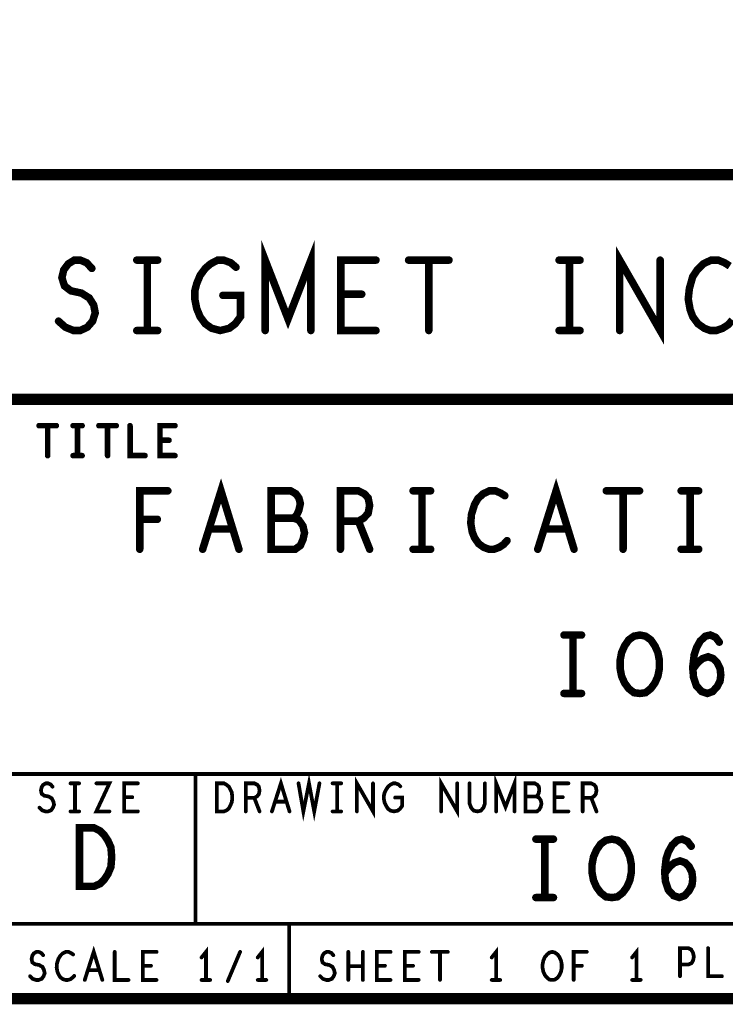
# Model space of a CAD drawing. Extents: x 28 to 61, y 24.9 to 46.
# Tile 35 of 59: x 56.9 to 58.8, y 24.9 to 27.6. Entities that reach past the tile are written whole.
import ezdxf

# ---------------------------------------------------------------- set-up
doc = ezdxf.new("R2010")
doc.units = 0
doc.layers.add('1', color=2, linetype='CONTINUOUS')

msp = doc.modelspace()

# ---------------------------------------------------------------- linework, layer by layer
at = {"layer": '1'}
for points, const_width in [([(27.97, 24.965), (60.97, 24.965), (60.97, 45.965), (27.97, 45.965), (27.97, 24.965)], 0.03), ([(54.77, 24.965), (54.77, 27.165), (60.97, 27.165)], 0.03), ([(57.556, 26.749), (57.556, 26.937), (57.617, 26.78), (57.678, 26.937), (57.678, 26.749)], 0.02), ([(58.503, 26.749), (58.503, 26.937), (58.611, 26.749), (58.611, 26.937)], 0.02), ([(57.004, 26.774), (57.022, 26.758), (57.044, 26.749), (57.062, 26.749), (57.081, 26.758), (57.095, 26.774), (57.102, 26.796), (57.098, 26.817), (57.086, 26.836), (57.065, 26.849), (57.037, 26.855), (57.02, 26.868), (57.013, 26.89), (57.018, 26.911), (57.03, 26.927), (57.046, 26.937), (57.062, 26.937), (57.079, 26.93), (57.093, 26.915)], 0.02), ([(57.213, 26.937), (57.269, 26.937)], 0.02), ([(57.241, 26.937), (57.241, 26.749)], 0.02), ([(57.443, 26.843), (57.49, 26.843), (57.49, 26.786), (57.476, 26.767), (57.46, 26.755), (57.436, 26.749), (57.413, 26.755), (57.396, 26.767), (57.382, 26.786), (57.373, 26.808), (57.368, 26.833), (57.368, 26.855), (57.373, 26.874), (57.382, 26.896), (57.396, 26.915), (57.41, 26.927), (57.429, 26.937), (57.445, 26.937), (57.464, 26.93), (57.478, 26.918)], 0.02), ([(57.852, 26.749), (57.758, 26.749), (57.758, 26.937), (57.852, 26.937)], 0.02), ([(57.939, 26.937), (58.047, 26.937)], 0.02), ([(57.993, 26.937), (57.993, 26.749)], 0.02), ([(58.341, 26.937), (58.397, 26.937)], 0.02), ([(58.369, 26.937), (58.369, 26.749)], 0.02), ([(58.797, 26.921), (58.783, 26.93), (58.766, 26.937), (58.747, 26.937), (58.726, 26.927), (58.71, 26.911), (58.698, 26.893), (58.689, 26.861), (58.686, 26.833), (58.691, 26.805), (58.698, 26.786), (58.712, 26.767), (58.729, 26.755), (58.745, 26.749), (58.761, 26.749), (58.778, 26.755), (58.792, 26.764), (58.804, 26.777)], 0.02), ([(57.814, 26.846), (57.758, 26.846)], 0.02), ([(57.213, 26.749), (57.269, 26.749)], 0.02), ([(58.341, 26.749), (58.397, 26.749)], 0.02), ([(60.97, 26.565), (54.77, 26.565)], 0.03), ([(56.952, 26.495), (56.998, 26.495)], 0.015), ([(56.975, 26.495), (56.975, 26.415)], 0.015), ([(57.043, 26.495), (57.067, 26.495)], 0.015), ([(57.055, 26.495), (57.055, 26.415)], 0.015), ([(57.112, 26.495), (57.158, 26.495)], 0.015), ([(57.135, 26.495), (57.135, 26.415)], 0.015), ([(57.195, 26.495), (57.195, 26.415), (57.235, 26.415)], 0.015), ([(57.315, 26.415), (57.275, 26.415), (57.275, 26.495), (57.315, 26.495)], 0.015), ([(57.299, 26.456), (57.275, 26.456)], 0.015), ([(57.043, 26.415), (57.067, 26.415)], 0.015), ([(57.389, 26.165), (57.438, 26.321), (57.486, 26.165)], 0.02), ([(58.284, 26.165), (58.333, 26.321), (58.381, 26.165)], 0.02), ([(57.221, 26.165), (57.221, 26.321), (57.296, 26.321)], 0.02), ([(57.632, 26.248), (57.64, 26.256), (57.646, 26.269), (57.65, 26.287), (57.646, 26.302), (57.638, 26.313), (57.624, 26.321), (57.572, 26.321), (57.572, 26.165), (57.636, 26.165), (57.65, 26.175), (57.657, 26.191), (57.661, 26.209), (57.657, 26.227), (57.646, 26.243), (57.632, 26.248), (57.572, 26.248)], 0.02), ([(57.757, 26.165), (57.757, 26.321), (57.805, 26.321), (57.821, 26.313), (57.831, 26.302), (57.835, 26.282), (57.831, 26.261), (57.819, 26.248), (57.805, 26.24), (57.757, 26.24)], 0.02), ([(57.951, 26.321), (57.998, 26.321)], 0.02), ([(57.975, 26.321), (57.975, 26.165)], 0.02), ([(58.196, 26.308), (58.185, 26.315), (58.171, 26.321), (58.155, 26.321), (58.138, 26.313), (58.124, 26.3), (58.115, 26.284), (58.107, 26.258), (58.105, 26.235), (58.109, 26.211), (58.115, 26.196), (58.126, 26.18), (58.14, 26.17), (58.154, 26.165), (58.167, 26.165), (58.181, 26.17), (58.193, 26.178), (58.202, 26.188)], 0.02), ([(58.467, 26.321), (58.556, 26.321)], 0.02), ([(58.512, 26.321), (58.512, 26.165)], 0.02), ([(58.667, 26.321), (58.714, 26.321)], 0.02), ([(58.691, 26.321), (58.691, 26.165)], 0.02), ([(57.268, 26.245), (57.221, 26.245)], 0.02), ([(57.805, 26.24), (57.835, 26.165)], 0.02), ([(57.469, 26.219), (57.406, 26.219)], 0.02), ([(58.364, 26.219), (58.301, 26.219)], 0.02), ([(57.951, 26.165), (57.998, 26.165)], 0.02), ([(58.667, 26.165), (58.714, 26.165)], 0.02), ([(58.354, 25.936), (58.401, 25.936)], 0.02), ([(58.378, 25.936), (58.378, 25.78)], 0.02), ([(58.557, 25.78), (58.541, 25.782), (58.527, 25.793), (58.516, 25.808), (58.508, 25.826), (58.504, 25.847), (58.504, 25.868), (58.508, 25.889), (58.516, 25.907), (58.527, 25.923), (58.541, 25.933), (58.557, 25.936), (58.572, 25.933), (58.586, 25.923), (58.597, 25.907), (58.605, 25.889), (58.609, 25.868), (58.609, 25.847), (58.605, 25.826), (58.597, 25.808), (58.586, 25.793), (58.572, 25.782), (58.557, 25.78)], 0.02), ([(58.698, 25.845), (58.712, 25.863), (58.724, 25.873), (58.739, 25.878), (58.753, 25.873), (58.763, 25.863), (58.771, 25.847), (58.773, 25.829), (58.771, 25.813), (58.763, 25.798), (58.751, 25.785), (58.737, 25.78), (58.722, 25.785), (58.708, 25.8), (58.7, 25.824), (58.698, 25.85), (58.702, 25.884), (58.708, 25.902), (58.718, 25.92), (58.732, 25.933), (58.745, 25.936), (58.759, 25.93), (58.769, 25.917)], 0.02), ([(58.354, 25.78), (58.401, 25.78)], 0.02), ([(56.87, 25.565), (60.97, 25.565)], 0.01), ([(57.37, 25.165), (57.37, 25.565)], 0.01), ([(57.574, 25.465), (57.598, 25.54), (57.621, 25.465)], 0.01), ([(57.645, 25.54), (57.658, 25.465), (57.673, 25.54), (57.687, 25.465), (57.701, 25.54)], 0.01), ([(57.801, 25.465), (57.801, 25.54), (57.844, 25.465), (57.844, 25.54)], 0.01), ([(58.026, 25.465), (58.026, 25.54), (58.069, 25.465), (58.069, 25.54)], 0.01), ([(58.173, 25.465), (58.173, 25.54), (58.198, 25.477), (58.222, 25.54), (58.222, 25.465)], 0.01), ([(56.953, 25.475), (56.96, 25.468), (56.969, 25.465), (56.976, 25.465), (56.984, 25.468), (56.989, 25.475), (56.992, 25.483), (56.99, 25.492), (56.986, 25.5), (56.977, 25.505), (56.966, 25.507), (56.959, 25.512), (56.957, 25.521), (56.959, 25.53), (56.963, 25.536), (56.97, 25.54), (56.976, 25.54), (56.983, 25.537), (56.988, 25.531)], 0.01), ([(57.036, 25.54), (57.059, 25.54)], 0.01), ([(57.048, 25.54), (57.048, 25.465)], 0.01), ([(57.105, 25.54), (57.14, 25.54), (57.105, 25.465), (57.14, 25.465)], 0.01), ([(57.216, 25.465), (57.179, 25.465), (57.179, 25.54), (57.216, 25.54)], 0.01), ([(57.427, 25.465), (57.427, 25.54), (57.446, 25.54), (57.453, 25.536), (57.459, 25.531), (57.463, 25.523), (57.467, 25.515), (57.468, 25.502), (57.467, 25.49), (57.463, 25.481), (57.459, 25.473), (57.453, 25.468), (57.446, 25.465), (57.427, 25.465)], 0.01), ([(57.504, 25.465), (57.504, 25.54), (57.527, 25.54), (57.535, 25.536), (57.539, 25.531), (57.541, 25.521), (57.539, 25.511), (57.534, 25.505), (57.527, 25.501), (57.504, 25.501)], 0.01), ([(57.736, 25.54), (57.759, 25.54)], 0.01), ([(57.748, 25.54), (57.748, 25.465)], 0.01), ([(57.903, 25.502), (57.922, 25.502), (57.922, 25.48), (57.916, 25.472), (57.91, 25.467), (57.9, 25.465), (57.891, 25.467), (57.884, 25.472), (57.879, 25.48), (57.875, 25.488), (57.873, 25.498), (57.873, 25.507), (57.875, 25.515), (57.879, 25.523), (57.884, 25.531), (57.89, 25.536), (57.898, 25.54), (57.904, 25.54), (57.912, 25.537), (57.917, 25.532)], 0.01), ([(58.102, 25.54), (58.102, 25.486), (58.106, 25.475), (58.113, 25.467), (58.123, 25.465), (58.132, 25.467), (58.139, 25.475), (58.143, 25.486), (58.143, 25.54)], 0.01), ([(58.28, 25.505), (58.284, 25.508), (58.287, 25.515), (58.288, 25.523), (58.287, 25.531), (58.283, 25.536), (58.276, 25.54), (58.251, 25.54), (58.251, 25.465), (58.282, 25.465), (58.288, 25.47), (58.292, 25.477), (58.294, 25.486), (58.292, 25.495), (58.287, 25.502), (58.28, 25.505), (58.251, 25.505)], 0.01), ([(58.366, 25.465), (58.329, 25.465), (58.329, 25.54), (58.366, 25.54)], 0.01), ([(58.404, 25.465), (58.404, 25.54), (58.427, 25.54), (58.435, 25.536), (58.439, 25.531), (58.441, 25.521), (58.439, 25.511), (58.434, 25.505), (58.427, 25.501), (58.404, 25.501)], 0.01), ([(57.201, 25.503), (57.179, 25.503)], 0.01), ([(57.527, 25.501), (57.541, 25.465)], 0.01), ([(58.351, 25.503), (58.329, 25.503)], 0.01), ([(58.427, 25.501), (58.441, 25.465)], 0.01), ([(57.612, 25.491), (57.583, 25.491)], 0.01), ([(57.036, 25.465), (57.059, 25.465)], 0.01), ([(57.736, 25.465), (57.759, 25.465)], 0.01), ([(57.06, 25.265), (57.06, 25.421), (57.099, 25.421), (57.115, 25.413), (57.126, 25.402), (57.136, 25.387), (57.144, 25.369), (57.146, 25.343), (57.144, 25.317), (57.136, 25.298), (57.126, 25.283), (57.115, 25.272), (57.099, 25.265), (57.06, 25.265)], 0.02), ([(58.279, 25.391), (58.326, 25.391)], 0.02), ([(58.303, 25.391), (58.303, 25.235)], 0.02), ([(58.482, 25.235), (58.466, 25.237), (58.452, 25.248), (58.441, 25.263), (58.433, 25.281), (58.429, 25.302), (58.429, 25.323), (58.433, 25.344), (58.441, 25.362), (58.452, 25.378), (58.466, 25.388), (58.482, 25.391), (58.497, 25.388), (58.511, 25.378), (58.522, 25.362), (58.53, 25.344), (58.534, 25.323), (58.534, 25.302), (58.53, 25.281), (58.522, 25.263), (58.511, 25.248), (58.497, 25.237), (58.482, 25.235)], 0.02), ([(58.623, 25.3), (58.637, 25.318), (58.649, 25.328), (58.664, 25.333), (58.678, 25.328), (58.688, 25.318), (58.696, 25.302), (58.698, 25.284), (58.696, 25.268), (58.688, 25.253), (58.676, 25.24), (58.662, 25.235), (58.647, 25.24), (58.633, 25.255), (58.625, 25.279), (58.623, 25.305), (58.627, 25.339), (58.633, 25.357), (58.643, 25.375), (58.657, 25.388), (58.67, 25.391), (58.684, 25.385), (58.694, 25.372)], 0.02), ([(58.279, 25.235), (58.326, 25.235)], 0.02), ([(60.97, 25.165), (56.87, 25.165)], 0.01), ([(57.62, 25.165), (57.62, 24.965)], 0.01), ([(57.074, 25.015), (57.098, 25.09), (57.121, 25.015)], 0.01), ([(56.928, 25.025), (56.935, 25.018), (56.944, 25.015), (56.951, 25.015), (56.959, 25.018), (56.964, 25.025), (56.967, 25.033), (56.965, 25.042), (56.961, 25.05), (56.952, 25.055), (56.941, 25.057), (56.934, 25.062), (56.932, 25.071), (56.934, 25.08), (56.938, 25.086), (56.945, 25.09), (56.951, 25.09), (56.958, 25.087), (56.963, 25.081)], 0.01), ([(57.043, 25.083), (57.037, 25.087), (57.031, 25.09), (57.023, 25.09), (57.015, 25.086), (57.009, 25.08), (57.004, 25.072), (57, 25.06), (56.999, 25.048), (57.001, 25.037), (57.004, 25.03), (57.009, 25.022), (57.016, 25.017), (57.023, 25.015), (57.029, 25.015), (57.036, 25.017), (57.041, 25.021), (57.046, 25.026)], 0.01), ([(57.154, 25.09), (57.154, 25.015), (57.191, 25.015)], 0.01), ([(57.266, 25.015), (57.229, 25.015), (57.229, 25.09), (57.266, 25.09)], 0.01), ([(57.398, 25.015), (57.398, 25.09), (57.386, 25.075)], 0.01), ([(57.456, 25.012), (57.489, 25.09)], 0.01), ([(57.548, 25.015), (57.548, 25.09), (57.536, 25.075)], 0.01), ([(57.703, 25.025), (57.71, 25.018), (57.719, 25.015), (57.726, 25.015), (57.734, 25.018), (57.739, 25.025), (57.742, 25.033), (57.74, 25.042), (57.736, 25.05), (57.727, 25.055), (57.716, 25.057), (57.709, 25.062), (57.707, 25.071), (57.709, 25.08), (57.713, 25.086), (57.72, 25.09), (57.726, 25.09), (57.733, 25.087), (57.738, 25.081)], 0.01), ([(57.778, 25.015), (57.778, 25.09)], 0.01), ([(57.817, 25.09), (57.817, 25.015)], 0.01), ([(57.891, 25.015), (57.854, 25.015), (57.854, 25.09), (57.891, 25.09)], 0.01), ([(57.966, 25.015), (57.929, 25.015), (57.929, 25.09), (57.966, 25.09)], 0.01), ([(58.001, 25.09), (58.044, 25.09)], 0.01), ([(58.023, 25.09), (58.023, 25.015)], 0.01), ([(58.173, 25.015), (58.173, 25.09), (58.161, 25.075)], 0.01), ([(58.323, 25.015), (58.315, 25.016), (58.309, 25.021), (58.303, 25.028), (58.299, 25.037), (58.297, 25.047), (58.297, 25.057), (58.299, 25.067), (58.303, 25.076), (58.309, 25.083), (58.315, 25.088), (58.323, 25.09), (58.33, 25.088), (58.337, 25.083), (58.342, 25.076), (58.346, 25.067), (58.348, 25.057), (58.348, 25.047), (58.346, 25.037), (58.342, 25.028), (58.337, 25.021), (58.33, 25.016), (58.323, 25.015)], 0.01), ([(58.38, 25.015), (58.38, 25.09), (58.415, 25.09)], 0.01), ([(58.548, 25.015), (58.548, 25.09), (58.536, 25.075)], 0.01), ([(58.664, 25.025), (58.664, 25.1), (58.686, 25.1), (58.694, 25.096), (58.699, 25.087), (58.701, 25.077), (58.699, 25.067), (58.695, 25.06), (58.686, 25.056), (58.664, 25.056)], 0.01), ([(58.739, 25.1), (58.739, 25.025), (58.776, 25.025)], 0.01), ([(57.251, 25.053), (57.229, 25.053)], 0.01), ([(57.817, 25.052), (57.778, 25.052)], 0.01), ([(57.876, 25.053), (57.854, 25.053)], 0.01), ([(57.951, 25.053), (57.929, 25.053)], 0.01), ([(58.402, 25.053), (58.38, 25.053)], 0.01), ([(57.112, 25.041), (57.083, 25.041)], 0.01), ([(57.386, 25.015), (57.409, 25.015)], 0.01), ([(57.536, 25.015), (57.559, 25.015)], 0.01), ([(58.161, 25.015), (58.184, 25.015)], 0.01), ([(58.536, 25.015), (58.559, 25.015)], 0.01)]:
    msp.add_lwpolyline(points, dxfattribs=dict(at, const_width=const_width))
for points, const_width in [([(57.218, 26.937, 1), (57.208, 26.937, 1)], 0.01), ([(57.246, 26.937, 1), (57.236, 26.937, 1)], 0.01), ([(57.274, 26.937, 1), (57.264, 26.937, 1)], 0.01), ([(57.857, 26.937, 1), (57.847, 26.937, 1)], 0.01), ([(57.944, 26.937, 1), (57.934, 26.937, 1)], 0.01), ([(57.998, 26.937, 1), (57.988, 26.937, 1)], 0.01), ([(58.052, 26.937, 1), (58.042, 26.937, 1)], 0.01), ([(58.346, 26.937, 1), (58.336, 26.937, 1)], 0.01), ([(58.374, 26.937, 1), (58.364, 26.937, 1)], 0.01), ([(58.402, 26.937, 1), (58.392, 26.937, 1)], 0.01), ([(58.616, 26.937, 1), (58.606, 26.937, 1)], 0.01), ([(57.098, 26.915, 1), (57.088, 26.915, 1)], 0.01), ([(57.483, 26.918, 1), (57.473, 26.918, 1)], 0.01), ([(57.448, 26.843, 1), (57.438, 26.843, 1)], 0.01), ([(57.763, 26.846, 1), (57.753, 26.846, 1)], 0.01), ([(57.819, 26.846, 1), (57.809, 26.846, 1)], 0.01), ([(57.009, 26.774, 1), (56.999, 26.774, 1)], 0.01), ([(57.218, 26.749, 1), (57.208, 26.749, 1)], 0.01), ([(57.246, 26.749, 1), (57.236, 26.749, 1)], 0.01), ([(57.274, 26.749, 1), (57.264, 26.749, 1)], 0.01), ([(57.561, 26.749, 1), (57.551, 26.749, 1)], 0.01), ([(57.683, 26.749, 1), (57.673, 26.749, 1)], 0.01), ([(57.857, 26.749, 1), (57.847, 26.749, 1)], 0.01), ([(57.998, 26.749, 1), (57.988, 26.749, 1)], 0.01), ([(58.346, 26.749, 1), (58.336, 26.749, 1)], 0.01), ([(58.374, 26.749, 1), (58.364, 26.749, 1)], 0.01), ([(58.402, 26.749, 1), (58.392, 26.749, 1)], 0.01), ([(58.508, 26.749, 1), (58.498, 26.749, 1)], 0.01), ([(56.9558, 26.495, 1), (56.9483, 26.495, 1)], 0.0075), ([(56.9787, 26.495, 1), (56.9712, 26.495, 1)], 0.0075), ([(57.0018, 26.495, 1), (56.9943, 26.495, 1)], 0.0075), ([(57.0468, 26.495, 1), (57.0393, 26.495, 1)], 0.0075), ([(57.0588, 26.495, 1), (57.0513, 26.495, 1)], 0.0075), ([(57.0707, 26.495, 1), (57.0632, 26.495, 1)], 0.0075), ([(57.1157, 26.495, 1), (57.1082, 26.495, 1)], 0.0075), ([(57.1388, 26.495, 1), (57.1313, 26.495, 1)], 0.0075), ([(57.1617, 26.495, 1), (57.1542, 26.495, 1)], 0.0075), ([(57.1987, 26.495, 1), (57.1912, 26.495, 1)], 0.0075), ([(57.3188, 26.495, 1), (57.3113, 26.495, 1)], 0.0075), ([(57.2788, 26.456, 1), (57.2713, 26.456, 1)], 0.0075), ([(57.3028, 26.456, 1), (57.2953, 26.456, 1)], 0.0075), ([(56.9787, 26.415, 1), (56.9712, 26.415, 1)], 0.0075), ([(57.0468, 26.415, 1), (57.0393, 26.415, 1)], 0.0075), ([(57.0588, 26.415, 1), (57.0513, 26.415, 1)], 0.0075), ([(57.0707, 26.415, 1), (57.0632, 26.415, 1)], 0.0075), ([(57.1388, 26.415, 1), (57.1313, 26.415, 1)], 0.0075), ([(57.2388, 26.415, 1), (57.2313, 26.415, 1)], 0.0075), ([(57.3188, 26.415, 1), (57.3113, 26.415, 1)], 0.0075), ([(57.301, 26.321, 1), (57.291, 26.321, 1)], 0.01), ([(57.956, 26.321, 1), (57.946, 26.321, 1)], 0.01), ([(57.98, 26.321, 1), (57.97, 26.321, 1)], 0.01), ([(58.003, 26.321, 1), (57.993, 26.321, 1)], 0.01), ([(58.201, 26.308, 1), (58.191, 26.308, 1)], 0.01), ([(58.472, 26.321, 1), (58.462, 26.321, 1)], 0.01), ([(58.517, 26.321, 1), (58.507, 26.321, 1)], 0.01), ([(58.561, 26.321, 1), (58.551, 26.321, 1)], 0.01), ([(58.672, 26.321, 1), (58.662, 26.321, 1)], 0.01), ([(58.696, 26.321, 1), (58.686, 26.321, 1)], 0.01), ([(58.719, 26.321, 1), (58.709, 26.321, 1)], 0.01), ([(57.226, 26.245, 1), (57.216, 26.245, 1)], 0.01), ([(57.273, 26.245, 1), (57.263, 26.245, 1)], 0.01), ([(57.577, 26.248, 1), (57.567, 26.248, 1)], 0.01), ([(57.637, 26.248, 1), (57.627, 26.248, 1)], 0.01), ([(57.762, 26.24, 1), (57.752, 26.24, 1)], 0.01), ([(57.81, 26.24, 1), (57.8, 26.24, 1)], 0.01), ([(57.411, 26.219, 1), (57.401, 26.219, 1)], 0.01), ([(57.474, 26.219, 1), (57.464, 26.219, 1)], 0.01), ([(58.306, 26.219, 1), (58.296, 26.219, 1)], 0.01), ([(58.369, 26.219, 1), (58.359, 26.219, 1)], 0.01), ([(58.207, 26.188, 1), (58.197, 26.188, 1)], 0.01), ([(57.226, 26.165, 1), (57.216, 26.165, 1)], 0.01), ([(57.394, 26.165, 1), (57.384, 26.165, 1)], 0.01), ([(57.491, 26.165, 1), (57.481, 26.165, 1)], 0.01), ([(57.762, 26.165, 1), (57.752, 26.165, 1)], 0.01), ([(57.84, 26.165, 1), (57.83, 26.165, 1)], 0.01), ([(57.956, 26.165, 1), (57.946, 26.165, 1)], 0.01), ([(57.98, 26.165, 1), (57.97, 26.165, 1)], 0.01), ([(58.003, 26.165, 1), (57.993, 26.165, 1)], 0.01), ([(58.289, 26.165, 1), (58.279, 26.165, 1)], 0.01), ([(58.386, 26.165, 1), (58.376, 26.165, 1)], 0.01), ([(58.517, 26.165, 1), (58.507, 26.165, 1)], 0.01), ([(58.672, 26.165, 1), (58.662, 26.165, 1)], 0.01), ([(58.696, 26.165, 1), (58.686, 26.165, 1)], 0.01), ([(58.719, 26.165, 1), (58.709, 26.165, 1)], 0.01), ([(58.359, 25.936, 1), (58.349, 25.936, 1)], 0.01), ([(58.383, 25.936, 1), (58.373, 25.936, 1)], 0.01), ([(58.406, 25.936, 1), (58.396, 25.936, 1)], 0.01), ([(58.774, 25.917, 1), (58.764, 25.917, 1)], 0.01), ([(58.703, 25.845, 1), (58.693, 25.845, 1)], 0.01), ([(58.359, 25.78, 1), (58.349, 25.78, 1)], 0.01), ([(58.383, 25.78, 1), (58.373, 25.78, 1)], 0.01), ([(58.406, 25.78, 1), (58.396, 25.78, 1)], 0.01), ([(58.562, 25.78, 1), (58.552, 25.78, 1)], 0.01), ([(58.562, 25.78, 1), (58.552, 25.78, 1)], 0.01), ([(57.3725, 25.565, 1), (57.3675, 25.565, 1)], 0.005), ([(56.9905, 25.531, 1), (56.9855, 25.531, 1)], 0.005), ([(57.0385, 25.54, 1), (57.0335, 25.54, 1)], 0.005), ([(57.0505, 25.54, 1), (57.0455, 25.54, 1)], 0.005), ([(57.0615, 25.54, 1), (57.0565, 25.54, 1)], 0.005), ([(57.1075, 25.54, 1), (57.1025, 25.54, 1)], 0.005), ([(57.2185, 25.54, 1), (57.2135, 25.54, 1)], 0.005), ([(57.6475, 25.54, 1), (57.6425, 25.54, 1)], 0.005), ([(57.7035, 25.54, 1), (57.6985, 25.54, 1)], 0.005), ([(57.7385, 25.54, 1), (57.7335, 25.54, 1)], 0.005), ([(57.7505, 25.54, 1), (57.7455, 25.54, 1)], 0.005), ([(57.7615, 25.54, 1), (57.7565, 25.54, 1)], 0.005), ([(57.8465, 25.54, 1), (57.8415, 25.54, 1)], 0.005), ([(57.9195, 25.532, 1), (57.9145, 25.532, 1)], 0.005), ([(58.0715, 25.54, 1), (58.0665, 25.54, 1)], 0.005), ([(58.1045, 25.54, 1), (58.0995, 25.54, 1)], 0.005), ([(58.1455, 25.54, 1), (58.1405, 25.54, 1)], 0.005), ([(58.3685, 25.54, 1), (58.3635, 25.54, 1)], 0.005), ([(57.1815, 25.503, 1), (57.1765, 25.503, 1)], 0.005), ([(57.2035, 25.503, 1), (57.1985, 25.503, 1)], 0.005), ([(57.5065, 25.501, 1), (57.5015, 25.501, 1)], 0.005), ([(57.5295, 25.501, 1), (57.5245, 25.501, 1)], 0.005), ([(57.9055, 25.502, 1), (57.9005, 25.502, 1)], 0.005), ([(58.2535, 25.505, 1), (58.2485, 25.505, 1)], 0.005), ([(58.2825, 25.505, 1), (58.2775, 25.505, 1)], 0.005), ([(58.3315, 25.503, 1), (58.3265, 25.503, 1)], 0.005), ([(58.3535, 25.503, 1), (58.3485, 25.503, 1)], 0.005), ([(58.4065, 25.501, 1), (58.4015, 25.501, 1)], 0.005), ([(58.4295, 25.501, 1), (58.4245, 25.501, 1)], 0.005), ([(56.9555, 25.475, 1), (56.9505, 25.475, 1)], 0.005), ([(57.5855, 25.491, 1), (57.5805, 25.491, 1)], 0.005), ([(57.6145, 25.491, 1), (57.6095, 25.491, 1)], 0.005), ([(57.0385, 25.465, 1), (57.0335, 25.465, 1)], 0.005), ([(57.0505, 25.465, 1), (57.0455, 25.465, 1)], 0.005), ([(57.0615, 25.465, 1), (57.0565, 25.465, 1)], 0.005), ([(57.1425, 25.465, 1), (57.1375, 25.465, 1)], 0.005), ([(57.2185, 25.465, 1), (57.2135, 25.465, 1)], 0.005), ([(57.4295, 25.465, 1), (57.4245, 25.465, 1)], 0.005), ([(57.4295, 25.465, 1), (57.4245, 25.465, 1)], 0.005), ([(57.5065, 25.465, 1), (57.5015, 25.465, 1)], 0.005), ([(57.5435, 25.465, 1), (57.5385, 25.465, 1)], 0.005), ([(57.5765, 25.465, 1), (57.5715, 25.465, 1)], 0.005), ([(57.6235, 25.465, 1), (57.6185, 25.465, 1)], 0.005), ([(57.7385, 25.465, 1), (57.7335, 25.465, 1)], 0.005), ([(57.7505, 25.465, 1), (57.7455, 25.465, 1)], 0.005), ([(57.7615, 25.465, 1), (57.7565, 25.465, 1)], 0.005), ([(57.8035, 25.465, 1), (57.7985, 25.465, 1)], 0.005), ([(58.0285, 25.465, 1), (58.0235, 25.465, 1)], 0.005), ([(58.1755, 25.465, 1), (58.1705, 25.465, 1)], 0.005), ([(58.2245, 25.465, 1), (58.2195, 25.465, 1)], 0.005), ([(58.3685, 25.465, 1), (58.3635, 25.465, 1)], 0.005), ([(58.4065, 25.465, 1), (58.4015, 25.465, 1)], 0.005), ([(58.4435, 25.465, 1), (58.4385, 25.465, 1)], 0.005), ([(58.284, 25.391, 1), (58.274, 25.391, 1)], 0.01), ([(58.308, 25.391, 1), (58.298, 25.391, 1)], 0.01), ([(58.331, 25.391, 1), (58.321, 25.391, 1)], 0.01), ([(58.699, 25.372, 1), (58.689, 25.372, 1)], 0.01), ([(58.628, 25.3, 1), (58.618, 25.3, 1)], 0.01), ([(57.065, 25.265, 1), (57.055, 25.265, 1)], 0.01), ([(57.065, 25.265, 1), (57.055, 25.265, 1)], 0.01), ([(58.284, 25.235, 1), (58.274, 25.235, 1)], 0.01), ([(58.308, 25.235, 1), (58.298, 25.235, 1)], 0.01), ([(58.331, 25.235, 1), (58.321, 25.235, 1)], 0.01), ([(58.487, 25.235, 1), (58.477, 25.235, 1)], 0.01), ([(58.487, 25.235, 1), (58.477, 25.235, 1)], 0.01), ([(57.3725, 25.165, 1), (57.3675, 25.165, 1)], 0.005), ([(57.6225, 25.165, 1), (57.6175, 25.165, 1)], 0.005), ([(56.9655, 25.081, 1), (56.9605, 25.081, 1)], 0.005), ([(57.0455, 25.083, 1), (57.0405, 25.083, 1)], 0.005), ([(57.1565, 25.09, 1), (57.1515, 25.09, 1)], 0.005), ([(57.2685, 25.09, 1), (57.2635, 25.09, 1)], 0.005), ([(57.4915, 25.09, 1), (57.4865, 25.09, 1)], 0.005), ([(57.7405, 25.081, 1), (57.7355, 25.081, 1)], 0.005), ([(57.7805, 25.09, 1), (57.7755, 25.09, 1)], 0.005), ([(57.8195, 25.09, 1), (57.8145, 25.09, 1)], 0.005), ([(57.8935, 25.09, 1), (57.8885, 25.09, 1)], 0.005), ([(57.9685, 25.09, 1), (57.9635, 25.09, 1)], 0.005), ([(58.0035, 25.09, 1), (57.9985, 25.09, 1)], 0.005), ([(58.0255, 25.09, 1), (58.0205, 25.09, 1)], 0.005), ([(58.0465, 25.09, 1), (58.0415, 25.09, 1)], 0.005), ([(58.4175, 25.09, 1), (58.4125, 25.09, 1)], 0.005), ([(58.7415, 25.1, 1), (58.7365, 25.1, 1)], 0.005), ([(57.2315, 25.053, 1), (57.2265, 25.053, 1)], 0.005), ([(57.2535, 25.053, 1), (57.2485, 25.053, 1)], 0.005), ([(57.3885, 25.075, 1), (57.3835, 25.075, 1)], 0.005), ([(57.5385, 25.075, 1), (57.5335, 25.075, 1)], 0.005), ([(57.7805, 25.052, 1), (57.7755, 25.052, 1)], 0.005), ([(57.8195, 25.052, 1), (57.8145, 25.052, 1)], 0.005), ([(57.8565, 25.053, 1), (57.8515, 25.053, 1)], 0.005), ([(57.8785, 25.053, 1), (57.8735, 25.053, 1)], 0.005), ([(57.9315, 25.053, 1), (57.9265, 25.053, 1)], 0.005), ([(57.9535, 25.053, 1), (57.9485, 25.053, 1)], 0.005), ([(58.1635, 25.075, 1), (58.1585, 25.075, 1)], 0.005), ([(58.3825, 25.053, 1), (58.3775, 25.053, 1)], 0.005), ([(58.4045, 25.053, 1), (58.3995, 25.053, 1)], 0.005), ([(58.5385, 25.075, 1), (58.5335, 25.075, 1)], 0.005), ([(58.6665, 25.056, 1), (58.6615, 25.056, 1)], 0.005), ([(56.9305, 25.025, 1), (56.9255, 25.025, 1)], 0.005), ([(57.0485, 25.026, 1), (57.0435, 25.026, 1)], 0.005), ([(57.0855, 25.041, 1), (57.0805, 25.041, 1)], 0.005), ([(57.1145, 25.041, 1), (57.1095, 25.041, 1)], 0.005), ([(57.7055, 25.025, 1), (57.7005, 25.025, 1)], 0.005), ([(58.6665, 25.025, 1), (58.6615, 25.025, 1)], 0.005), ([(58.7785, 25.025, 1), (58.7735, 25.025, 1)], 0.005), ([(57.0765, 25.015, 1), (57.0715, 25.015, 1)], 0.005), ([(57.1235, 25.015, 1), (57.1185, 25.015, 1)], 0.005), ([(57.1935, 25.015, 1), (57.1885, 25.015, 1)], 0.005), ([(57.2685, 25.015, 1), (57.2635, 25.015, 1)], 0.005), ([(57.3885, 25.015, 1), (57.3835, 25.015, 1)], 0.005), ([(57.4005, 25.015, 1), (57.3955, 25.015, 1)], 0.005), ([(57.4115, 25.015, 1), (57.4065, 25.015, 1)], 0.005), ([(57.4585, 25.012, 1), (57.4535, 25.012, 1)], 0.005), ([(57.5385, 25.015, 1), (57.5335, 25.015, 1)], 0.005), ([(57.5505, 25.015, 1), (57.5455, 25.015, 1)], 0.005), ([(57.5615, 25.015, 1), (57.5565, 25.015, 1)], 0.005), ([(57.7805, 25.015, 1), (57.7755, 25.015, 1)], 0.005), ([(57.8195, 25.015, 1), (57.8145, 25.015, 1)], 0.005), ([(57.8935, 25.015, 1), (57.8885, 25.015, 1)], 0.005), ([(57.9685, 25.015, 1), (57.9635, 25.015, 1)], 0.005), ([(58.0255, 25.015, 1), (58.0205, 25.015, 1)], 0.005), ([(58.1635, 25.015, 1), (58.1585, 25.015, 1)], 0.005), ([(58.1755, 25.015, 1), (58.1705, 25.015, 1)], 0.005), ([(58.1865, 25.015, 1), (58.1815, 25.015, 1)], 0.005), ([(58.3255, 25.015, 1), (58.3205, 25.015, 1)], 0.005), ([(58.3255, 25.015, 1), (58.3205, 25.015, 1)], 0.005), ([(58.3825, 25.015, 1), (58.3775, 25.015, 1)], 0.005), ([(58.5385, 25.015, 1), (58.5335, 25.015, 1)], 0.005), ([(58.5505, 25.015, 1), (58.5455, 25.015, 1)], 0.005), ([(58.5615, 25.015, 1), (58.5565, 25.015, 1)], 0.005), ([(57.6225, 24.965, 1), (57.6175, 24.965, 1)], 0.005)]:
    msp.add_lwpolyline(points, format="xyb", close=True, dxfattribs=dict(at, const_width=const_width))

doc.saveas('drawing.dxf')
